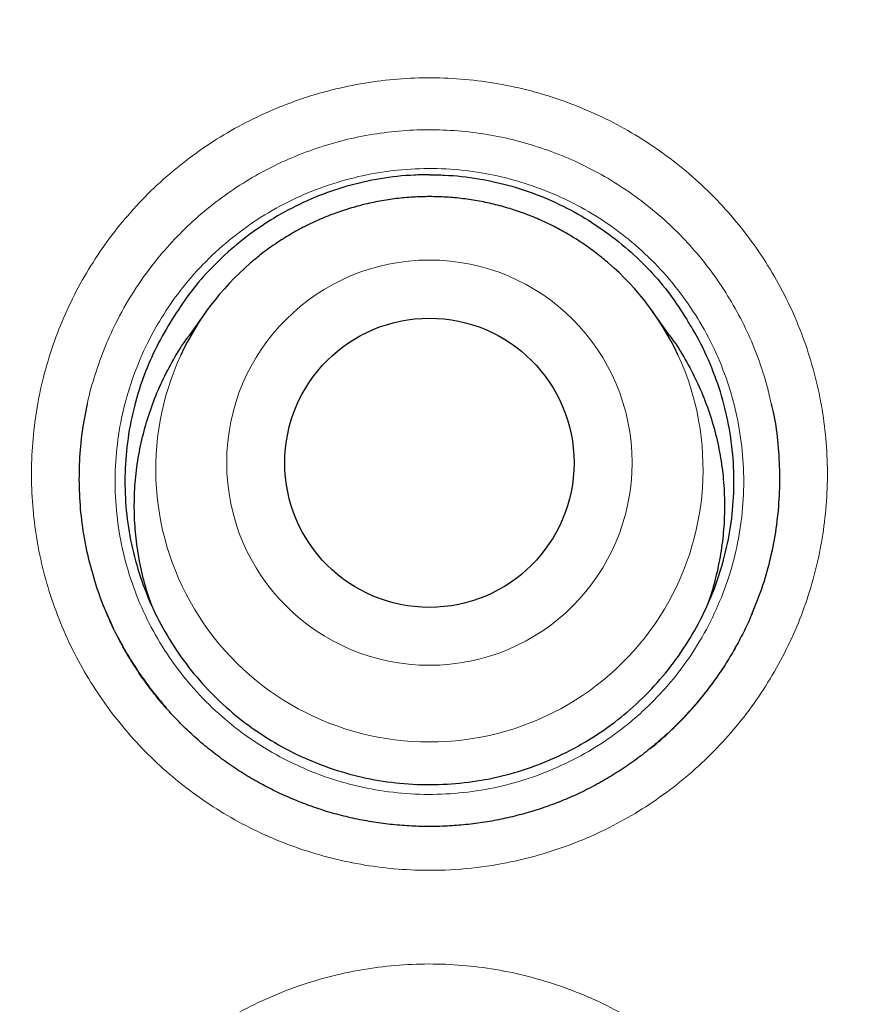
# Model space of a CAD drawing. Header units: millimetres. Extents: x 8 to 960, y 12 to 931.
# Tile 148 of 175: x 560.91 to 564.42, y 922.73 to 926.9. Entities that reach past the tile are written whole.
import ezdxf

# ---------------------------------------------------------------- set-up
doc = ezdxf.new("R2010")
doc.units = ezdxf.units.MM

msp = doc.modelspace()

# ---------------------------------------------------------------- linework, layer by layer
at = {"color": 7, "linetype": 'Continuous', "lineweight": 30}
for p, q in [((561.6984, 925.6658), (561.6249, 925.5627)), ((563.6609, 925.5627), (563.5873, 925.6658)), ((561.3412, 924.2573), (561.3186, 924.2987)), ((563.9339, 924.2362), (563.9428, 924.2517))]:
    msp.add_line(p, q, dxfattribs=at)
at = {"color": 8, "linetype": 'Continuous', "lineweight": 0}
msp.add_line((561.3685, 924.2071), (561.3412, 924.2573), dxfattribs=at)
for centre, radius in [((562.6429, 913.2158), 16.6978), ((562.6429, 913.2158), 15.9984), ((562.6427, 925.0254), 0.8578)]:
    msp.add_circle(centre, radius, dxfattribs=at)
at = {"color": 7, "linetype": 'Continuous', "lineweight": 30}
for centre, radius in [((562.6429, 913.2158), 16.1738), ((562.6427, 925.0248), 0.6121)]:
    msp.add_circle(centre, radius, dxfattribs=at)
for centre, radius, start, end in [((562.6383, 924.9954), 1.1544, 130.7869, 155.1316), ((562.6477, 924.9956), 1.1541, 24.9149, 49.2351)]:
    msp.add_arc(centre, radius, start, end, dxfattribs=at)
at = {"color": 8, "linetype": 'Continuous', "lineweight": 0}
for centre, start, end in [((562.6391, 924.9978), 155.2587, 270.1853), ((562.6466, 924.9978), 269.8147, 24.7909)]:
    msp.add_arc(centre, 1.1542, start, end, dxfattribs=at)
at = {"color": 7, "linetype": 'Continuous', "lineweight": 30}
for points, knots in [([(562.6429, 931.0679), (562.5701, 931.0678), (562.4058, 931.0675), (562.1502, 931.062), (561.8755, 931.0524), (561.6008, 931.0383), (561.3257, 931.0199), (561.0508, 930.9973), (560.7761, 930.9704), (560.5014, 930.9392), (560.2269, 930.9038), (559.9524, 930.864), (559.6782, 930.8199), (559.4048, 930.7716), (559.1322, 930.7191), (558.8606, 930.6624), (558.5898, 930.6015), (558.3198, 930.5364), (558.0507, 930.467), (557.7831, 930.3936), (557.517, 930.3161), (557.2524, 930.2347), (556.989, 930.1491), (556.7271, 930.0595), (556.467, 929.966), (556.2089, 929.8687), (555.9529, 929.7675), (555.6981, 929.6623), (555.4447, 929.553), (555.1925, 929.4396), (554.9424, 929.3225), (554.6943, 929.2015), (554.4482, 929.0767), (554.204, 928.9481), (553.9618, 928.8156), (553.7215, 928.6793), (553.4831, 928.5392), (553.2466, 928.3952), (553.0119, 928.2472), (552.779, 928.0954), (552.5479, 927.9396), (552.3187, 927.7799), (552.092, 927.6168), (551.8683, 927.4505), (551.6479, 927.2813), (551.4306, 927.1091), (551.2163, 926.9338), (551.0051, 926.7555), (550.7969, 926.5742), (550.5917, 926.3897), (550.3895, 926.2022), (550.1903, 926.0116), (549.994, 925.8179), (549.8007, 925.6211), (549.6103, 925.4212), (549.4229, 925.2181), (549.2383, 925.0118), (549.0569, 924.8027), (548.8788, 924.5908), (548.704, 924.3761), (548.5324, 924.1585), (548.3638, 923.9379), (548.1983, 923.7143), (548.0361, 923.4879), (547.8773, 923.2588), (547.7219, 923.0273), (547.5701, 922.7933), (547.422, 922.5571), (547.2777, 922.3189), (547.1372, 922.0787), (547.0007, 921.8367), (546.8681, 921.5931), (546.7397, 921.348), (546.6152, 921.1013), (546.4946, 920.8527), (546.3778, 920.6022), (546.2649, 920.3497), (546.1559, 920.0956), (546.0509, 919.8402), (545.9502, 919.5837), (545.8536, 919.326), (545.7609, 919.0667), (545.6721, 918.8053), (545.5871, 918.542), (545.5061, 918.2773), (545.4292, 918.0111), (545.3563, 917.7435), (545.2874, 917.4743), (545.2227, 917.2044), (545.1624, 916.9338), (545.1063, 916.6625), (545.0542, 916.3899), (545.0063, 916.1157), (544.9624, 915.8403), (544.9228, 915.5639), (544.8873, 915.2866), (544.8561, 915.0089), (544.8292, 914.731), (544.8067, 914.453), (544.7884, 914.1754), (544.7745, 913.8982), (544.7649, 913.6218), (544.7597, 913.3463), (544.7588, 913.0718), (544.7621, 912.7966), (544.7696, 912.5205), (544.7815, 912.2434), (544.7977, 911.9667), (544.8181, 911.6902), (544.8429, 911.4142), (544.8719, 911.1384), (544.9051, 910.863), (544.9427, 910.588), (544.9845, 910.3134), (545.0307, 910.0392), (545.0811, 909.7653), (545.1358, 909.4918), (545.1948, 909.2187), (545.258, 908.9462), (545.3254, 908.6748), (545.3969, 908.4048), (545.4722, 908.1367), (545.5516, 907.8704), (545.6349, 907.6058), (545.7222, 907.3428), (545.8134, 907.0815), (545.9086, 906.8218), (546.0078, 906.5637), (546.111, 906.3072), (546.2182, 906.0522), (546.3294, 905.7988), (546.4446, 905.5468), (546.5639, 905.2963), (546.6872, 905.0473), (546.8145, 904.7999), (546.9457, 904.5543), (547.0807, 904.3107), (547.2197, 904.0687), (547.3626, 903.8285), (547.5093, 903.5905), (547.6595, 903.3548), (547.813, 903.1219), (547.97, 902.8916), (548.1305, 902.6637), (548.2945, 902.4382), (548.4619, 902.2154), (548.6326, 901.9952), (548.8066, 901.7778), (548.9841, 901.5629), (549.1648, 901.3508), (549.3488, 901.1415), (549.5358, 900.9353), (549.7257, 900.7323), (549.9186, 900.5323), (550.1145, 900.3354), (550.3134, 900.1416), (550.5154, 899.9507), (550.7204, 899.7631), (550.9284, 899.5785), (551.1394, 899.3968), (551.3538, 899.218), (551.5714, 899.0421), (551.7916, 898.8694), (552.0145, 898.7006), (552.1773, 898.5799), (552.2665, 898.5165), (552.2799, 898.507)], [0, 0, 0, 0, 0.004826, 0.010903, 0.016966, 0.023061, 0.029158, 0.035257, 0.041362, 0.047475, 0.053598, 0.059733, 0.065879, 0.07202, 0.078158, 0.084296, 0.090434, 0.096576, 0.102723, 0.108872, 0.114991, 0.121115, 0.127241, 0.133365, 0.13948, 0.145583, 0.151668, 0.157747, 0.163869, 0.169983, 0.176091, 0.182195, 0.188298, 0.194401, 0.200506, 0.206616, 0.212732, 0.218856, 0.224992, 0.23114, 0.237303, 0.243484, 0.249674, 0.255834, 0.26198, 0.268112, 0.274234, 0.280347, 0.286453, 0.292554, 0.298653, 0.30475, 0.310849, 0.31695, 0.323056, 0.329168, 0.335288, 0.34142, 0.347539, 0.353656, 0.359786, 0.365929, 0.372082, 0.378243, 0.384408, 0.390577, 0.396746, 0.402913, 0.409075, 0.41523, 0.421376, 0.42751, 0.433631, 0.439737, 0.445846, 0.451962, 0.458081, 0.464197, 0.470306, 0.476404, 0.482485, 0.488562, 0.49468, 0.5008, 0.506922, 0.513049, 0.519184, 0.525327, 0.531485, 0.537602, 0.543723, 0.549864, 0.556021, 0.562191, 0.568369, 0.574551, 0.580734, 0.586911, 0.59308, 0.599236, 0.605375, 0.611494, 0.617589, 0.623655, 0.629712, 0.635849, 0.641983, 0.648114, 0.654244, 0.660374, 0.666506, 0.672641, 0.678779, 0.684923, 0.691073, 0.697232, 0.7034, 0.709579, 0.71577, 0.721963, 0.728138, 0.734297, 0.740443, 0.746578, 0.752705, 0.758826, 0.764943, 0.771058, 0.777173, 0.78329, 0.789411, 0.795538, 0.801673, 0.807819, 0.813979, 0.820132, 0.826291, 0.832465, 0.838648, 0.844835, 0.851018, 0.857191, 0.863343, 0.869516, 0.875683, 0.881846, 0.888007, 0.894167, 0.900329, 0.906494, 0.912661, 0.918815, 0.924964, 0.931108, 0.937251, 0.943394, 0.949539, 0.95569, 0.961834, 0.96799, 0.974168, 0.980358, 0.986552, 0.992739, 0.998909, 1, 1, 1, 1]), ([(573.0277, 898.523), (573.0775, 898.5589), (573.2032, 898.6495), (573.4016, 898.7986), (573.6231, 898.9696), (573.8414, 899.1437), (574.0565, 899.3208), (574.2685, 899.5009), (574.4774, 899.6839), (574.6834, 899.8701), (574.8862, 900.0592), (575.0861, 900.2515), (575.283, 900.4468), (575.477, 900.6452), (575.668, 900.8468), (575.856, 901.0514), (576.0412, 901.2593), (576.2234, 901.4702), (576.4023, 901.684), (576.5781, 901.9007), (576.7506, 902.1202), (576.9201, 902.3427), (577.0862, 902.5679), (577.2487, 902.7956), (577.4075, 903.0253), (577.5624, 903.257), (577.7137, 903.4909), (577.8614, 903.7271), (578.0054, 903.9656), (578.1457, 904.2061), (578.2821, 904.4486), (578.4149, 904.6932), (578.5439, 904.9399), (578.669, 905.1884), (578.7901, 905.4386), (578.9072, 905.6903), (579.0203, 905.9435), (579.1293, 906.1982), (579.2344, 906.4546), (579.3354, 906.7125), (579.4325, 906.972), (579.5255, 907.2329), (579.6145, 907.4955), (579.6996, 907.7601), (579.781, 908.0266), (579.8582, 908.2946), (579.9314, 908.5635), (580.0001, 908.8329), (580.0647, 909.1031), (580.1252, 909.3746), (580.1817, 909.6477), (580.2341, 909.9217), (580.2821, 910.196), (580.3258, 910.4705), (580.3652, 910.7452), (580.4003, 911.0202), (580.4311, 911.2956), (580.4576, 911.5712), (580.4799, 911.8473), (580.4978, 912.1237), (580.5115, 912.4006), (580.521, 912.6779), (580.5261, 912.9556), (580.527, 913.2334), (580.5235, 913.5104), (580.5157, 913.7868), (580.5037, 914.0634), (580.4873, 914.3405), (580.4667, 914.6178), (580.4418, 914.8945), (580.4127, 915.1702), (580.3794, 915.4449), (580.3419, 915.7192), (580.3, 915.9935), (580.2539, 916.2675), (580.2036, 916.5407), (580.1491, 916.8131), (580.0903, 917.0848), (580.0273, 917.3558), (579.9601, 917.626), (579.8887, 917.8951), (579.8133, 918.1628), (579.7338, 918.4289), (579.6503, 918.6936), (579.5627, 918.9568), (579.4711, 919.2185), (579.3755, 919.4785), (579.2762, 919.7362), (579.1731, 919.9918), (579.0659, 920.246), (578.9545, 920.4991), (578.8392, 920.7508), (578.72, 921.0005), (578.5971, 921.2479), (578.4706, 921.4932), (578.3399, 921.7372), (578.2051, 921.98), (578.0663, 922.2212), (577.924, 922.4598), (577.7783, 922.6958), (577.629, 922.9294), (577.4762, 923.1605), (577.3198, 923.3891), (577.16, 923.6154), (576.9965, 923.8392), (576.8295, 924.0606), (576.659, 924.2796), (576.4848, 924.4963), (576.3069, 924.7107), (576.1257, 924.9225), (575.9416, 925.1308), (575.755, 925.3356), (575.5657, 925.537), (575.3732, 925.7354), (575.1778, 925.9308), (574.9794, 926.1231), (574.7782, 926.312), (574.5742, 926.4977), (574.3674, 926.6803), (574.1573, 926.8599), (573.9441, 927.0366), (573.7277, 927.2105), (573.5085, 927.3811), (573.2868, 927.5482), (573.0629, 927.7116), (572.8366, 927.8714), (572.6074, 928.0282), (572.3753, 928.1817), (572.141, 928.3316), (571.9048, 928.4776), (571.6669, 928.6196), (571.4272, 928.7577), (571.1856, 928.8919), (570.9421, 929.0222), (570.6968, 929.1487), (570.4495, 929.2713), (570.2003, 929.3901), (569.9491, 929.505), (569.6959, 929.6162), (569.4407, 929.7235), (569.184, 929.8269), (568.9261, 929.926), (568.6671, 930.021), (568.4065, 930.1121), (568.1437, 930.1993), (567.8793, 930.2826), (567.6138, 930.3618), (567.3476, 930.4367), (567.0807, 930.5073), (566.8125, 930.5739), (566.5428, 930.6365), (566.2718, 930.695), (566.0001, 930.7492), (565.7274, 930.7993), (565.454, 930.8451), (565.1796, 930.8868), (564.9044, 930.9242), (564.6287, 930.9574), (564.3528, 930.9863), (564.0768, 931.0109), (563.8008, 931.0311), (563.5246, 931.047), (563.2483, 931.0587), (562.9722, 931.0657), (562.7703, 931.0687), (562.6606, 931.068), (562.6429, 931.0679)], [0, 0, 0, 0, 0.004074, 0.010286, 0.016478, 0.022656, 0.028821, 0.034977, 0.041124, 0.047266, 0.053404, 0.059541, 0.065679, 0.071818, 0.077963, 0.084113, 0.090273, 0.096444, 0.102619, 0.108784, 0.114965, 0.121157, 0.127353, 0.133545, 0.139728, 0.145891, 0.152051, 0.158223, 0.164387, 0.170548, 0.176706, 0.182864, 0.189024, 0.195188, 0.201339, 0.207481, 0.213617, 0.219749, 0.225879, 0.232009, 0.238143, 0.244271, 0.250399, 0.256552, 0.262722, 0.268898, 0.27507, 0.281227, 0.287359, 0.293509, 0.299698, 0.305873, 0.312034, 0.318184, 0.324325, 0.33046, 0.336591, 0.342719, 0.348848, 0.354978, 0.361112, 0.367251, 0.373399, 0.379558, 0.38569, 0.391791, 0.39792, 0.404068, 0.410224, 0.416377, 0.422515, 0.428629, 0.434748, 0.4409, 0.447048, 0.453195, 0.459344, 0.465495, 0.471651, 0.477815, 0.483979, 0.490133, 0.49628, 0.502421, 0.508559, 0.514696, 0.520835, 0.526947, 0.533031, 0.539138, 0.545261, 0.551391, 0.557519, 0.563635, 0.56973, 0.575841, 0.58201, 0.588168, 0.594315, 0.600455, 0.606589, 0.612719, 0.618848, 0.624978, 0.631111, 0.637247, 0.643391, 0.649543, 0.655707, 0.661884, 0.668052, 0.674164, 0.68028, 0.686399, 0.692517, 0.698631, 0.70474, 0.710842, 0.716944, 0.723057, 0.72919, 0.735335, 0.741484, 0.747631, 0.753767, 0.759885, 0.76603, 0.772202, 0.778358, 0.784501, 0.790632, 0.796754, 0.80287, 0.80898, 0.815089, 0.821196, 0.827306, 0.833419, 0.839537, 0.845663, 0.8518, 0.857913, 0.864001, 0.870115, 0.876245, 0.882383, 0.888519, 0.894642, 0.900743, 0.906851, 0.912988, 0.919122, 0.925255, 0.931389, 0.937525, 0.943665, 0.949813, 0.955963, 0.962102, 0.968232, 0.974357, 0.980478, 0.986598, 0.992719, 0.998819, 1, 1, 1, 1]), ([(579.1224, 913.2158), (579.1208, 913.3884), (579.1177, 913.7335), (579.0924, 914.2507), (579.052, 914.7669), (578.9951, 915.2816), (578.9222, 915.7942), (578.8331, 916.3043), (578.7311, 916.7972), (578.6175, 917.2729), (578.4941, 917.7312), (578.3575, 918.1857), (578.2079, 918.6361), (578.0454, 919.0821), (577.8647, 919.5365), (577.6648, 919.9985), (577.4444, 920.467), (577.2093, 920.9283), (576.9598, 921.3821), (576.6963, 921.8278), (576.4188, 922.2649), (576.1359, 922.6813), (575.849, 923.0773), (575.5595, 923.4534), (575.2594, 923.8211), (574.9488, 924.18), (574.628, 924.5298), (574.2872, 924.8805), (573.9257, 925.2308), (573.5428, 925.5793), (573.149, 925.9156), (572.7449, 926.2393), (572.3309, 926.5502), (571.9073, 926.8479), (571.4865, 927.1243), (571.0699, 927.3804), (570.6585, 927.6171), (570.2406, 927.842), (569.8163, 928.0547), (569.386, 928.2551), (568.937, 928.4487), (568.4689, 928.634), (567.9817, 928.8094), (567.4893, 928.9694), (566.9921, 929.1139), (566.4906, 929.2426), (565.9853, 929.3556), (565.4908, 929.4499), (565.0079, 929.527), (564.5372, 929.5884), (564.065, 929.6361), (563.5916, 929.6703), (563.1174, 929.6908), (562.6285, 929.6978), (562.1252, 929.6899), (561.6079, 929.6655), (561.0918, 929.6249), (560.5771, 929.5681), (560.0645, 929.4951), (559.5544, 929.4061), (559.0615, 929.304), (558.5858, 929.1905), (558.1275, 929.067), (557.673, 928.9304), (557.2226, 928.7808), (556.7766, 928.6183), (556.3222, 928.4377), (555.8602, 928.2378), (555.3917, 928.0173), (554.9304, 927.7822), (554.4766, 927.5328), (554.0309, 927.2692), (553.5938, 926.9918), (553.1774, 926.7088), (552.7814, 926.4219), (552.4053, 926.1325), (552.0376, 925.8323), (551.6787, 925.5217), (551.3289, 925.2009), (550.9782, 924.8602), (550.6279, 924.4987), (550.2794, 924.1157), (549.9431, 923.722), (549.6194, 923.3179), (549.3085, 922.9038), (549.0108, 922.4802), (548.7344, 922.0595), (548.4783, 921.6428), (548.2416, 921.2315), (548.0167, 920.8135), (547.804, 920.3892), (547.6036, 919.959), (547.41, 919.5099), (547.2247, 919.0419), (547.0493, 918.5547), (546.8893, 918.0623), (546.7448, 917.565), (546.6161, 917.0635), (546.5031, 916.5582), (546.4088, 916.0637), (546.3317, 915.5808), (546.2703, 915.1102), (546.2226, 914.638), (546.1884, 914.1646), (546.1679, 913.6904), (546.1609, 913.2014), (546.1688, 912.6981), (546.1932, 912.1809), (546.2338, 911.6647), (546.2906, 911.1501), (546.3636, 910.6374), (546.4526, 910.1274), (546.5547, 909.6344), (546.6682, 909.1588), (546.7917, 908.7005), (546.9283, 908.2459), (547.0779, 907.7955), (547.2404, 907.3496), (547.421, 906.8952), (547.6209, 906.4332), (547.8414, 905.9647), (548.0765, 905.5033), (548.3259, 905.0496), (548.5895, 904.6039), (548.8669, 904.1667), (549.1499, 903.7504), (549.4368, 903.3544), (549.7262, 902.9782), (550.0263, 902.6105), (550.3369, 902.2516), (550.6578, 901.9019), (550.9985, 901.5511), (551.36, 901.2008), (551.743, 900.8523), (552.1367, 900.5161), (552.5408, 900.1923), (552.9549, 899.8814), (553.3785, 899.5837), (553.7992, 899.3073), (554.2159, 899.0513), (554.6272, 898.8145), (555.0452, 898.5897), (555.4695, 898.377), (555.8997, 898.1766), (556.3488, 897.9829), (556.8168, 897.7976), (557.304, 897.6222), (557.7964, 897.4622), (558.2937, 897.3178), (558.7952, 897.189), (559.3005, 897.0761), (559.795, 896.9817), (560.2779, 896.9046), (560.7485, 896.8433), (561.2207, 896.7955), (561.6941, 896.7614), (562.1683, 896.7409), (562.6573, 896.7338), (563.1606, 896.7417), (563.6778, 896.7661), (564.194, 896.8068), (564.7086, 896.8636), (565.2213, 896.9365), (565.7313, 897.0256), (566.2243, 897.1276), (566.6999, 897.2412), (567.1582, 897.3646), (567.6128, 897.5012), (568.0632, 897.6508), (568.5091, 897.8133), (568.9635, 897.994), (569.4255, 898.1939), (569.894, 898.4143), (570.3554, 898.6494), (570.8091, 898.8989), (571.2548, 899.1624), (571.692, 899.4399), (572.1083, 899.7228), (572.5043, 900.0097), (572.8805, 900.2992), (573.2482, 900.5993), (573.6071, 900.9099), (573.9568, 901.2307), (574.3076, 901.5715), (574.6579, 901.933), (575.0064, 902.3159), (575.3426, 902.7097), (575.6664, 903.1138), (575.9773, 903.5278), (576.275, 903.9514), (576.5514, 904.3722), (576.8074, 904.7888), (577.0442, 905.2002), (577.269, 905.6181), (577.4817, 906.0424), (577.6821, 906.4727), (577.8757, 906.9217), (578.0611, 907.3898), (578.2365, 907.8769), (578.3965, 908.3694), (578.5409, 908.8666), (578.6697, 909.3681), (578.7826, 909.8734), (578.877, 910.3679), (578.9541, 910.8508), (579.0154, 911.3215), (579.0632, 911.7937), (579.0972, 912.2671), (579.1184, 912.7412), (579.1211, 913.0576), (579.1224, 913.2158)], [0, 0, 0, 0, 0.005, 0.01, 0.015, 0.02, 0.025, 0.03, 0.035, 0.039583, 0.044167, 0.04875, 0.053333, 0.057917, 0.0625, 0.0675, 0.0725, 0.0775, 0.0825, 0.0875, 0.0925, 0.0975, 0.102083, 0.106667, 0.11125, 0.115833, 0.120417, 0.125, 0.13, 0.135, 0.14, 0.145, 0.15, 0.155, 0.16, 0.164583, 0.169167, 0.17375, 0.178333, 0.182917, 0.1875, 0.1925, 0.1975, 0.2025, 0.2075, 0.2125, 0.2175, 0.2225, 0.227083, 0.231667, 0.23625, 0.240833, 0.245417, 0.25, 0.255, 0.26, 0.265, 0.27, 0.275, 0.28, 0.285, 0.289583, 0.294167, 0.29875, 0.303333, 0.307917, 0.3125, 0.3175, 0.3225, 0.3275, 0.3325, 0.3375, 0.3425, 0.3475, 0.352083, 0.356667, 0.36125, 0.365833, 0.370417, 0.375, 0.38, 0.385, 0.39, 0.395, 0.4, 0.405, 0.41, 0.414583, 0.419167, 0.42375, 0.428333, 0.432917, 0.4375, 0.4425, 0.4475, 0.4525, 0.4575, 0.4625, 0.4675, 0.4725, 0.477083, 0.481667, 0.48625, 0.490833, 0.495417, 0.5, 0.505, 0.51, 0.515, 0.52, 0.525, 0.53, 0.535, 0.539583, 0.544167, 0.54875, 0.553333, 0.557917, 0.5625, 0.5675, 0.5725, 0.5775, 0.5825, 0.5875, 0.5925, 0.5975, 0.602083, 0.606667, 0.61125, 0.615833, 0.620417, 0.625, 0.63, 0.635, 0.64, 0.645, 0.65, 0.655, 0.66, 0.664583, 0.669167, 0.67375, 0.678333, 0.682917, 0.6875, 0.6925, 0.6975, 0.7025, 0.7075, 0.7125, 0.7175, 0.7225, 0.727083, 0.731667, 0.73625, 0.740833, 0.745417, 0.75, 0.755, 0.76, 0.765, 0.77, 0.775, 0.78, 0.785, 0.789583, 0.794167, 0.79875, 0.803333, 0.807917, 0.8125, 0.8175, 0.8225, 0.8275, 0.8325, 0.8375, 0.8425, 0.8475, 0.852083, 0.856667, 0.86125, 0.865833, 0.870417, 0.875, 0.88, 0.885, 0.89, 0.895, 0.9, 0.905, 0.91, 0.914583, 0.919167, 0.92375, 0.928333, 0.932917, 0.9375, 0.9425, 0.9475, 0.9525, 0.9575, 0.9625, 0.9675, 0.9725, 0.977083, 0.981667, 0.98625, 0.990833, 0.995417, 1, 1, 1, 1]), ([(562.6429, 926.244), (562.6216, 926.2438), (562.5521, 926.2429), (562.4346, 926.2298), (562.293, 926.198), (562.1575, 926.1506), (562.0296, 926.089), (561.9104, 926.015), (561.8027, 925.9311), (561.7076, 925.8387), (561.624, 925.7406), (561.5774, 925.6686), (561.5541, 925.6326)], [0, 0, 0, 0, 0.048811, 0.159637, 0.270851, 0.3817, 0.488989, 0.596593, 0.70388, 0.802508, 0.901391, 1, 1, 1, 1]), ([(562.6429, 926.244), (562.6641, 926.2438), (562.7336, 926.2429), (562.8511, 926.2298), (562.9927, 926.198), (563.1283, 926.1506), (563.2561, 926.089), (563.3753, 926.015), (563.483, 925.9311), (563.5781, 925.8387), (563.6618, 925.7406), (563.7083, 925.6686), (563.7316, 925.6326)], [0, 0, 0, 0, 0.048811, 0.159637, 0.270851, 0.3817, 0.488989, 0.596593, 0.70388, 0.802508, 0.901391, 1, 1, 1, 1]), ([(563.4008, 925.8696), (563.3882, 925.8804), (563.3578, 925.9065), (563.3065, 925.9441), (563.2475, 925.9827), (563.1862, 926.0175), (563.1228, 926.0486), (563.0577, 926.0757), (562.9911, 926.0989), (562.9232, 926.118), (562.8542, 926.1329), (562.7845, 926.1436), (562.7142, 926.1501), (562.6436, 926.1522), (562.5731, 926.1501), (562.5028, 926.1438), (562.433, 926.1332), (562.364, 926.1183), (562.296, 926.0993), (562.2294, 926.0762), (562.1642, 926.0492), (562.1008, 926.0182), (562.0395, 925.9834), (561.9804, 925.9449), (561.9285, 925.907), (561.8977, 925.8806), (561.8846, 925.8694)], [0, 0, 0, 0, 0.030151, 0.0728, 0.115451, 0.158106, 0.200763, 0.243423, 0.286086, 0.328751, 0.371418, 0.414088, 0.456758, 0.49943, 0.542103, 0.584776, 0.627449, 0.670122, 0.712794, 0.755464, 0.798134, 0.840802, 0.883467, 0.926131, 0.968791, 1, 1, 1, 1]), ([(561.5541, 925.6326), (561.5316, 925.5946), (561.4864, 925.5186), (561.4341, 925.3965), (561.3923, 925.2665), (561.3647, 925.1286), (561.3522, 924.9846), (561.3558, 924.8401), (561.376, 924.697), (561.4121, 924.557), (561.4635, 924.4218), (561.5302, 924.2934), (561.6107, 924.1731), (561.7042, 924.0625), (561.8098, 923.9634), (561.9257, 923.8765), (562.0507, 923.8029), (562.1833, 923.7441), (562.3216, 923.7003), (562.464, 923.6721), (562.6086, 923.6604), (562.7537, 923.6647), (562.8974, 923.6849), (563.0378, 923.7215), (563.1733, 923.7734), (563.2995, 923.8386), (563.4149, 923.9154), (563.5218, 924.0038), (563.6204, 924.1057), (563.7089, 924.2202), (563.7841, 924.3439), (563.8446, 924.4753), (563.89, 924.6126), (563.9199, 924.754), (563.9333, 924.898), (563.9305, 925.0425), (563.9117, 925.1858), (563.8765, 925.326), (563.8258, 925.4614), (563.7748, 925.5629), (563.7405, 925.6182), (563.7316, 925.6326)], [0, 0, 0, 0, 0.024141, 0.048346, 0.072486, 0.09879, 0.125177, 0.151481, 0.177784, 0.204172, 0.230475, 0.256779, 0.283166, 0.309469, 0.335773, 0.36216, 0.388464, 0.414767, 0.441155, 0.467458, 0.493762, 0.520149, 0.546453, 0.572756, 0.599144, 0.625447, 0.650099, 0.674751, 0.701054, 0.727442, 0.753745, 0.780049, 0.806436, 0.83274, 0.859043, 0.88543, 0.911734, 0.938038, 0.964425, 0.990728, 1, 1, 1, 1]), ([(561.4739, 924.4077), (561.4686, 924.421), (561.4503, 924.4673), (561.4279, 924.5497), (561.407, 924.6531), (561.3956, 924.757), (561.3927, 924.8614), (561.3988, 924.9667), (561.4139, 925.0712), (561.4375, 925.173), (561.4696, 925.2724), (561.5102, 925.3699), (561.5596, 925.4631), (561.5984, 925.5273), (561.6224, 925.5585), (561.6253, 925.5624)], [0, 0, 0, 0, 0.035364, 0.123103, 0.210842, 0.296104, 0.381366, 0.469104, 0.556843, 0.642105, 0.727367, 0.815106, 0.902845, 0.988106, 1, 1, 1, 1]), ([(563.6601, 925.5621), (563.666, 925.5544), (563.6927, 925.5191), (563.7329, 925.4512), (563.7809, 925.3584), (563.8205, 925.2605), (563.8519, 925.1598), (563.8743, 925.0577), (563.8881, 924.9541), (563.8932, 924.8487), (563.8892, 924.7433), (563.8766, 924.6396), (563.8545, 924.5375), (563.8356, 924.4673), (563.8216, 924.432), (563.8206, 924.4297)], [0, 0, 0, 0, 0.02448, 0.111438, 0.198395, 0.287879, 0.377363, 0.464321, 0.551279, 0.640763, 0.730247, 0.817204, 0.904162, 0.993646, 1, 1, 1, 1]), ([(561.3075, 924.3214), (561.292, 924.355), (561.2591, 924.4263), (561.2207, 924.5401), (561.19, 924.6607), (561.1701, 924.7836), (561.1605, 924.9079), (561.1615, 925.0325), (561.1721, 925.1553), (561.1879, 925.2352), (561.1957, 925.2746)], [0, 0, 0, 0, 0.113236, 0.24076, 0.36783, 0.494899, 0.622423, 0.749947, 0.877016, 1, 1, 1, 1]), ([(564.0891, 925.2738), (564.0928, 925.2582), (564.1063, 925.2023), (564.1188, 925.104), (564.1261, 924.9798), (564.1224, 924.8552), (564.1085, 924.7313), (564.084, 924.6093), (564.0497, 924.4897), (564.0186, 924.413), (564.0031, 924.3747)], [0, 0, 0, 0, 0.052517, 0.187775, 0.323032, 0.458773, 0.594514, 0.729772, 0.865029, 1, 1, 1, 1]), ([(564.0084, 924.3874), (564.0071, 924.3841), (563.9962, 924.3567), (563.9719, 924.3064), (563.9352, 924.2369), (563.8943, 924.1692), (563.8498, 924.1036), (563.8015, 924.0401), (563.7499, 923.9792), (563.6949, 923.9209), (563.6368, 923.8656), (563.5759, 923.8135), (563.5123, 923.7648), (563.4464, 923.7196), (563.3784, 923.6782), (563.3085, 923.6407), (563.2369, 923.6072), (563.1639, 923.5778), (563.0894, 923.5524), (563.0134, 923.5308), (562.9359, 923.5133), (562.8573, 923.4999), (562.7777, 923.4906), (562.6976, 923.4855), (562.6173, 923.4847), (562.537, 923.4882), (562.457, 923.4959), (562.3778, 923.5079), (562.2995, 923.524), (562.2225, 923.5443), (562.147, 923.5686), (562.0732, 923.5969), (562.0009, 923.6291), (561.9304, 923.6651), (561.8617, 923.705), (561.7952, 923.7486), (561.7311, 923.7956), (561.6696, 923.8461), (561.6109, 923.8998), (561.5553, 923.9565), (561.5028, 924.0161), (561.4536, 924.0785), (561.4077, 924.1436), (561.3652, 924.211), (561.3267, 924.2806), (561.2974, 924.3396), (561.2824, 924.3759), (561.2775, 924.3878)], [0, 0, 0, 0, 0.0030127, 0.0256485, 0.0483505, 0.071166, 0.0940838, 0.1170881, 0.1401594, 0.1632753, 0.1864112, 0.2095351, 0.232621, 0.2556468, 0.2785933, 0.3014461, 0.3241952, 0.346809, 0.3694297, 0.3921757, 0.4150357, 0.4379947, 0.4610332, 0.4841292, 0.5072582, 0.5303926, 0.5535023, 0.5765648, 0.599561, 0.6224762, 0.6453004, 0.6680566, 0.6907379, 0.713612, 0.7364886, 0.7593798, 0.7822945, 0.8052412, 0.8282209, 0.8511273, 0.8739654, 0.8969163, 0.9199336, 0.9429685, 0.9659549, 0.9888435, 1, 1, 1, 1]), ([(561.3411, 924.2568), (561.3431, 924.253), (561.3573, 924.2256), (561.3874, 924.1765), (561.4317, 924.1097), (561.4787, 924.0465), (561.5124, 924.0069), (561.5288, 923.9877)], [0, 0, 0, 0, 0.039061, 0.281927, 0.525453, 0.76937, 1, 1, 1, 1]), ([(563.5775, 923.8158), (563.5883, 923.8245), (563.6201, 923.8498), (563.6697, 923.8953), (563.7263, 923.952), (563.7795, 924.0117), (563.8281, 924.0726), (563.8625, 924.1206), (563.8805, 924.1479), (563.8849, 924.1544)], [0, 0, 0, 0, 0.090421, 0.265201, 0.439608, 0.613493, 0.786744, 0.94864, 1, 1, 1, 1])]:
    msp.add_open_spline(points, degree=3, knots=knots, dxfattribs=at)
at = {"color": 8, "linetype": 'Continuous', "lineweight": 0}
for points, knots in [([(562.6429, 930.8163), (562.4788, 930.8149), (562.1505, 930.8122), (561.6584, 930.7905), (561.167, 930.7561), (560.6768, 930.7076), (560.185, 930.6451), (559.6919, 930.5683), (559.1978, 930.4769), (558.7063, 930.3714), (558.2182, 930.2521), (557.7385, 930.1204), (557.2676, 929.9767), (556.8054, 929.8216), (556.3478, 929.6537), (555.895, 929.4732), (555.4475, 929.2801), (555.0055, 929.0745), (554.5693, 928.8568), (554.132, 928.6231), (553.6942, 928.373), (553.2565, 928.1059), (552.8267, 927.8263), (552.4121, 927.5391), (552.0124, 927.2453), (551.6275, 926.9457), (551.251, 926.6356), (550.8833, 926.3153), (550.5245, 925.9849), (550.1751, 925.6445), (549.8352, 925.2946), (549.4997, 924.9293), (549.1691, 924.5481), (548.8445, 924.151), (548.5314, 923.7447), (548.2348, 923.3358), (547.9542, 922.925), (547.6891, 922.5129), (547.4353, 922.0935), (547.1932, 921.6673), (546.963, 921.2347), (546.745, 920.7961), (546.5394, 920.3516), (546.3463, 919.9015), (546.1658, 919.4462), (545.9981, 918.9861), (545.8433, 918.5216), (545.7014, 918.0528), (545.5725, 917.5803), (545.4547, 917.0963), (545.3488, 916.6008), (545.2558, 916.094), (545.1775, 915.5848), (545.115, 915.0817), (545.0675, 914.5851), (545.0344, 914.0954), (545.0148, 913.605), (545.009, 913.1144), (545.0169, 912.6237), (545.0384, 912.1334), (545.0736, 911.6439), (545.1231, 911.1471), (545.1878, 910.6436), (545.2683, 910.1337), (545.3636, 909.6263), (545.4718, 909.1294), (545.5922, 908.6434), (545.7239, 908.1681), (545.8688, 907.6968), (546.0266, 907.2296), (546.1975, 906.7671), (546.3812, 906.3094), (546.5777, 905.8571), (546.7903, 905.4027), (547.0197, 904.947), (547.2664, 904.4906), (547.5262, 904.0415), (547.7942, 903.6078), (548.0694, 903.1893), (548.3509, 902.7858), (548.6433, 902.3902), (548.9464, 902.0028), (549.2601, 901.6239), (549.5842, 901.2537), (549.9183, 900.8926), (550.2682, 900.535), (550.6342, 900.1817), (551.0166, 899.8336), (551.4089, 899.4966), (551.8009, 899.1792), (552.1915, 898.8804), (552.5796, 898.5996), (552.9752, 898.3292), (553.3777, 898.0694), (553.787, 897.8205), (554.2029, 897.5826), (554.6251, 897.3559), (555.0599, 897.1372), (555.5077, 896.9274), (555.9684, 896.7274), (556.4347, 896.5406), (556.8988, 896.3698), (557.3602, 896.2146), (557.8185, 896.0743), (558.2804, 895.9465), (558.7455, 895.8313), (559.2137, 895.729), (559.6845, 895.6396), (560.1577, 895.5632), (560.6408, 895.4989), (561.1336, 895.4475), (561.636, 895.4104), (562.1393, 895.3869), (562.475, 895.384), (562.6429, 895.3826)], [0, 0, 0, 0, 0.00887, 0.017746, 0.026623, 0.035498, 0.044369, 0.053419, 0.062474, 0.071531, 0.080586, 0.089636, 0.098416, 0.1072, 0.115984, 0.124765, 0.133545, 0.14233, 0.151114, 0.159894, 0.16913, 0.178369, 0.187608, 0.196843, 0.205629, 0.214419, 0.223208, 0.231994, 0.24078, 0.24957, 0.258359, 0.267146, 0.276385, 0.285628, 0.29487, 0.30411, 0.312932, 0.321762, 0.330594, 0.339427, 0.348256, 0.357079, 0.365901, 0.374727, 0.383552, 0.392374, 0.401196, 0.410021, 0.418847, 0.427668, 0.436948, 0.446232, 0.455516, 0.464796, 0.473636, 0.482479, 0.491323, 0.500163, 0.509003, 0.517847, 0.526691, 0.535531, 0.544829, 0.554132, 0.563434, 0.572733, 0.581616, 0.590502, 0.599388, 0.60827, 0.617153, 0.62604, 0.634926, 0.643809, 0.653155, 0.662504, 0.671853, 0.681198, 0.69006, 0.698925, 0.70779, 0.716651, 0.725513, 0.734378, 0.743243, 0.752105, 0.76142, 0.770738, 0.780057, 0.789372, 0.798002, 0.806636, 0.815269, 0.8239, 0.832531, 0.841164, 0.849798, 0.858429, 0.867476, 0.876526, 0.885577, 0.894623, 0.903256, 0.911892, 0.920528, 0.92916, 0.937793, 0.946429, 0.955066, 0.963698, 0.972772, 0.981849, 0.990927, 1, 1, 1, 1]), ([(562.6429, 895.3826), (562.8015, 895.3839), (563.119, 895.3865), (563.5948, 895.4074), (564.07, 895.4407), (564.544, 895.4874), (565.0195, 895.5476), (565.4963, 895.6215), (565.974, 895.7093), (566.4492, 895.8104), (566.9213, 895.9246), (567.3924, 896.0525), (567.862, 896.1942), (568.33, 896.3499), (568.7934, 896.5186), (569.2518, 896.7002), (569.7049, 896.8947), (570.1525, 897.1018), (570.5941, 897.3213), (571.037, 897.557), (571.4806, 897.8094), (571.9241, 898.0791), (572.3596, 898.3614), (572.7791, 898.6509), (573.1828, 898.9466), (573.571, 899.2475), (573.9508, 899.559), (574.3219, 899.8807), (574.684, 900.2126), (575.0367, 900.5544), (575.3799, 900.9058), (575.7188, 901.2727), (576.0527, 901.6554), (576.3807, 902.0541), (576.6971, 902.462), (576.9965, 902.8719), (577.2793, 903.2828), (577.5461, 903.6942), (577.8016, 904.1127), (578.0455, 904.538), (578.2776, 904.9698), (578.4978, 905.408), (578.7058, 905.852), (578.9046, 906.3093), (579.0934, 906.7798), (579.2713, 907.2635), (579.435, 907.7522), (579.5819, 908.2371), (579.7128, 908.7177), (579.8285, 909.1933), (579.9311, 909.672), (580.0205, 910.1532), (580.0967, 910.6367), (580.1596, 911.1222), (580.2091, 911.6092), (580.2458, 912.1056), (580.2687, 912.6112), (580.2769, 913.1256), (580.2702, 913.6401), (580.2487, 914.1456), (580.2135, 914.6418), (580.1654, 915.1285), (580.104, 915.6136), (580.0292, 916.0968), (579.9412, 916.5778), (579.84, 917.0563), (579.7257, 917.5318), (579.5962, 918.0119), (579.4508, 918.4962), (579.2887, 918.984), (579.1124, 919.4669), (578.9254, 919.9361), (578.7285, 920.3915), (578.5228, 920.8332), (578.3049, 921.2691), (578.0752, 921.6988), (577.8337, 922.122), (577.5807, 922.5385), (577.3164, 922.9478), (577.0363, 923.3566), (576.7399, 923.764), (576.4267, 924.1694), (576.102, 924.5655), (575.7714, 924.9456), (575.436, 925.31), (575.0964, 925.6589), (574.7464, 925.999), (574.3862, 926.3299), (574.0161, 926.6515), (573.6382, 926.9618), (573.2528, 927.2608), (572.8604, 927.5484), (572.4603, 927.8251), (572.0528, 928.0908), (571.6381, 928.3451), (571.2166, 928.588), (570.7886, 928.8193), (570.347, 929.0423), (569.8917, 929.2562), (569.4228, 929.46), (568.9481, 929.6501), (568.4759, 929.8233), (568.0067, 929.9803), (567.5414, 930.122), (567.0722, 930.2508), (566.5998, 930.3666), (566.1244, 930.4694), (565.6463, 930.5591), (565.1658, 930.6357), (564.6753, 930.7), (564.175, 930.7514), (563.665, 930.7886), (563.1541, 930.8119), (562.8133, 930.8148), (562.6429, 930.8163)], [0, 0, 0, 0, 0.008577, 0.017159, 0.025743, 0.034326, 0.042903, 0.051651, 0.060403, 0.069157, 0.07791, 0.086657, 0.09554, 0.104427, 0.113313, 0.122196, 0.131079, 0.139965, 0.148852, 0.157735, 0.167084, 0.176437, 0.18579, 0.195139, 0.203987, 0.212838, 0.221689, 0.230536, 0.239384, 0.248235, 0.257086, 0.265934, 0.275233, 0.284536, 0.293838, 0.303137, 0.311969, 0.320804, 0.32964, 0.338472, 0.347304, 0.35614, 0.364975, 0.373808, 0.383091, 0.392378, 0.401665, 0.410948, 0.419765, 0.428586, 0.437407, 0.446225, 0.455042, 0.463863, 0.472684, 0.481502, 0.490769, 0.50004, 0.509311, 0.518578, 0.527387, 0.536199, 0.545011, 0.55382, 0.562629, 0.571441, 0.580253, 0.589062, 0.59832, 0.607583, 0.616846, 0.626105, 0.634883, 0.643664, 0.652445, 0.661223, 0.67, 0.678781, 0.687562, 0.696339, 0.705565, 0.714795, 0.724025, 0.733251, 0.742022, 0.750795, 0.759567, 0.7684, 0.777234, 0.786067, 0.79483, 0.803597, 0.812364, 0.821127, 0.82989, 0.838657, 0.847424, 0.856187, 0.865397, 0.874611, 0.883825, 0.893035, 0.901798, 0.910564, 0.91933, 0.928093, 0.936855, 0.945621, 0.954387, 0.96315, 0.972361, 0.981575, 0.990789, 1, 1, 1, 1]), ([(561.9614, 926.511), (562.005, 926.5289), (562.0926, 926.5649), (562.2292, 926.6048), (562.3684, 926.6339), (562.5094, 926.6512), (562.6514, 926.6563), (562.7935, 926.6495), (562.9345, 926.631), (563.0733, 926.6008), (563.209, 926.5588), (563.3409, 926.5056), (563.4678, 926.4416), (563.5887, 926.3674), (563.7028, 926.283), (563.8095, 926.1893), (563.908, 926.0871), (563.9975, 925.9772), (564.0771, 925.86), (564.1467, 925.7364), (564.2057, 925.6075), (564.2535, 925.4743), (564.2897, 925.3374), (564.3143, 925.1979), (564.3271, 925.0568), (564.328, 924.9153), (564.3166, 924.7742), (564.2934, 924.6345), (564.2586, 924.4971), (564.2125, 924.3633), (564.1549, 924.2339), (564.0865, 924.1097), (564.008, 923.9915), (563.92, 923.8805), (563.8226, 923.7774), (563.7168, 923.6827), (563.6035, 923.5971), (563.4835, 923.5213), (563.3574, 923.4561), (563.226, 923.4016), (563.0906, 923.3582), (562.9407, 923.3236), (562.7764, 923.302), (562.6107, 923.2975), (562.4572, 923.3081), (562.3166, 923.3298), (562.1783, 923.3629), (562.0434, 923.4075), (561.9129, 923.4634), (561.7874, 923.5302), (561.668, 923.6071), (561.5555, 923.6936), (561.451, 923.7894), (561.3547, 923.8937), (561.2676, 924.0057), (561.1902, 924.1244), (561.1234, 924.2493), (561.0673, 924.3794), (561.0222, 924.5138), (560.9886, 924.6513), (560.9671, 924.7912), (560.9574, 924.9325), (560.9596, 925.0742), (560.9736, 925.215), (560.9998, 925.3541), (561.0376, 925.4906), (561.0867, 925.6236), (561.1468, 925.7519), (561.2177, 925.8745), (561.2988, 925.9909), (561.3893, 926.1001), (561.4886, 926.2014), (561.5963, 926.2937), (561.7115, 926.3766), (561.833, 926.4505), (561.9186, 926.4908), (561.9614, 926.511)], [0, 0, 0, 0, 0.0134, 0.026847, 0.040295, 0.053694, 0.067094, 0.080541, 0.093989, 0.107388, 0.120788, 0.134235, 0.147683, 0.161082, 0.174482, 0.18793, 0.201377, 0.214777, 0.228176, 0.241624, 0.255071, 0.268471, 0.28187, 0.295318, 0.308765, 0.322165, 0.335565, 0.349012, 0.36246, 0.375859, 0.389259, 0.402706, 0.416154, 0.429553, 0.442953, 0.4564, 0.469848, 0.483247, 0.496647, 0.510095, 0.523542, 0.536942, 0.553697, 0.570452, 0.583852, 0.597299, 0.610747, 0.624147, 0.637546, 0.650994, 0.664441, 0.677841, 0.69124, 0.704688, 0.718135, 0.731535, 0.744934, 0.758382, 0.771829, 0.785229, 0.798629, 0.812076, 0.825524, 0.838923, 0.852323, 0.86577, 0.879218, 0.892617, 0.906017, 0.919464, 0.932912, 0.946312, 0.95971, 0.973156, 0.986602, 1, 1, 1, 1]), ([(561.1957, 925.2746), (561.1959, 925.2759), (561.2035, 925.3181), (561.2278, 925.3993), (561.2691, 925.5168), (561.3256, 925.6394), (561.3985, 925.7651), (561.4842, 925.8825), (561.574, 925.9835), (561.6645, 926.0695), (561.7619, 926.1477), (561.8655, 926.2175), (561.9747, 926.2781), (562.0887, 926.3294), (562.2066, 926.3711), (562.3275, 926.4028), (562.4507, 926.424), (562.5753, 926.4348), (562.7005, 926.4353), (562.8251, 926.4254), (562.9483, 926.4048), (563.0696, 926.3739), (563.1878, 926.3331), (563.3021, 926.2827), (563.4116, 926.2226), (563.5157, 926.1535), (563.6138, 926.076), (563.7048, 925.9908), (563.7882, 925.898), (563.8635, 925.7985), (563.9302, 925.693), (563.9879, 925.5826), (564.0353, 925.4675), (564.0695, 925.3643), (564.0837, 925.2987), (564.0891, 925.2738)], [0, 0, 0, 0, 0.000999, 0.032164, 0.063329, 0.094384, 0.133209, 0.172034, 0.203088, 0.234254, 0.265419, 0.296474, 0.327528, 0.358694, 0.389859, 0.420913, 0.451968, 0.483133, 0.514299, 0.545353, 0.576408, 0.607573, 0.638738, 0.669793, 0.700847, 0.732013, 0.763178, 0.794233, 0.825287, 0.856452, 0.887618, 0.918672, 0.949727, 0.980892, 1, 1, 1, 1]), ([(563.5819, 924.0076), (563.6139, 924.0414), (563.678, 924.1091), (563.7618, 924.225), (563.8347, 924.3517), (563.8941, 924.4886), (563.9379, 924.6313), (563.965, 924.7781), (563.9755, 924.9269), (563.9694, 925.076), (563.9462, 925.2233), (563.9067, 925.3672), (563.8514, 925.5059), (563.7805, 925.6373), (563.6954, 925.7601), (563.5971, 925.8727), (563.4865, 925.9734), (563.3654, 926.0612), (563.2352, 926.135), (563.0974, 926.1935), (562.954, 926.2365), (562.8066, 926.2633), (562.6571, 926.2731), (562.5075, 926.2663), (562.3595, 926.243), (562.2152, 926.2029), (562.0762, 926.1472), (561.9443, 926.0764), (561.8215, 925.9911), (561.7089, 925.8927), (561.61, 925.7847), (561.5258, 925.6692), (561.454, 925.5457), (561.395, 925.4119), (561.3503, 925.2695), (561.3218, 925.1231), (561.3104, 924.9743), (561.3156, 924.8252), (561.3374, 924.6776), (561.376, 924.5334), (561.4305, 924.3945), (561.5001, 924.2624), (561.5845, 924.1391), (561.6821, 924.0259), (561.7917, 923.9242), (561.9123, 923.8357), (562.042, 923.761), (562.1792, 923.7012), (562.3225, 923.6574), (562.4697, 923.6298), (562.6191, 923.6185), (562.7688, 923.6244), (562.9169, 923.6469), (563.0616, 923.6855), (563.2008, 923.7404), (563.3332, 923.8104), (563.4388, 923.8825), (563.521, 923.9494), (563.5616, 923.9882), (563.5819, 924.0076)], [0, 0, 0, 0, 0.016752, 0.033503, 0.051382, 0.069318, 0.087196, 0.105075, 0.123011, 0.14089, 0.158768, 0.176704, 0.194583, 0.212461, 0.230397, 0.248276, 0.266155, 0.28409, 0.301969, 0.319848, 0.337783, 0.355662, 0.373541, 0.391476, 0.409355, 0.427234, 0.44517, 0.463048, 0.480927, 0.498863, 0.516741, 0.533497, 0.550253, 0.568132, 0.586068, 0.603947, 0.621825, 0.639761, 0.65764, 0.675518, 0.693454, 0.711333, 0.729211, 0.747147, 0.765026, 0.782905, 0.80084, 0.818719, 0.836598, 0.854533, 0.872412, 0.890291, 0.908226, 0.926105, 0.943984, 0.96192, 0.979798, 0.989899, 1, 1, 1, 1]), ([(561.1681, 922.0341), (561.1858, 922.0649), (561.2214, 922.1266), (561.2885, 922.2241), (561.3698, 922.3259), (561.4676, 922.429), (561.5737, 922.5236), (561.6871, 922.609), (561.8076, 922.6842), (561.934, 922.7492), (562.0655, 922.8035), (562.2009, 922.8465), (562.3395, 922.8778), (562.4804, 922.8973), (562.6224, 922.9051), (562.7644, 922.901), (562.9056, 922.8847), (563.045, 922.8566), (563.1816, 922.817), (563.3143, 922.7662), (563.4421, 922.7042), (563.5643, 922.6316), (563.6801, 922.5491), (563.7885, 922.4574), (563.8885, 922.3566), (563.9798, 922.2477), (564.0617, 922.1317), (564.1335, 922.0093), (564.1944, 921.8812), (564.2444, 921.7483), (564.2832, 921.6117), (564.3104, 921.4724), (564.3254, 921.3314), (564.3286, 921.1895), (564.3199, 921.0478), (564.2976, 920.8957), (564.258, 920.7352), (564.2019, 920.5795), (564.1361, 920.4407), (564.0647, 920.3179), (563.9833, 920.2014), (563.8925, 920.0923), (563.7927, 919.9914), (563.6846, 919.8991), (563.5692, 919.8161), (563.4473, 919.7431), (563.3196, 919.6809), (563.187, 919.6296), (563.0506, 919.5894), (562.9114, 919.5607), (562.7703, 919.5442), (562.6281, 919.5396), (562.4861, 919.5467), (562.3452, 919.5657), (562.2066, 919.5967), (562.0709, 919.6393), (561.9392, 919.693), (561.8126, 919.7574), (561.6921, 919.8325), (561.5782, 919.9175), (561.4717, 920.0117), (561.3736, 920.1143), (561.2848, 920.225), (561.2054, 920.3428), (561.1362, 920.4668), (561.0777, 920.5961), (561.0306, 920.7299), (560.9948, 920.8673), (560.9706, 921.0072), (560.9582, 921.1485), (560.9581, 921.2903), (560.97, 921.4318), (560.9935, 921.5718), (561.0318, 921.7205), (561.0872, 921.8766), (561.1411, 921.9816), (561.1681, 922.0341)], [0, 0, 0, 0, 0.010096, 0.020193, 0.033592, 0.04704, 0.060487, 0.073887, 0.087287, 0.100734, 0.114182, 0.127581, 0.140981, 0.154428, 0.167876, 0.181275, 0.194675, 0.208122, 0.22157, 0.23497, 0.248369, 0.261817, 0.275264, 0.288664, 0.302063, 0.315511, 0.328958, 0.342358, 0.355758, 0.369205, 0.382653, 0.396052, 0.409452, 0.422899, 0.436347, 0.449746, 0.466499, 0.483251, 0.496651, 0.510098, 0.523546, 0.536946, 0.550345, 0.563793, 0.57724, 0.59064, 0.604039, 0.617487, 0.630934, 0.644334, 0.657733, 0.671181, 0.684628, 0.698028, 0.711428, 0.724875, 0.738323, 0.751722, 0.765122, 0.778569, 0.792017, 0.805416, 0.818816, 0.832264, 0.845711, 0.859111, 0.87251, 0.885958, 0.899405, 0.912805, 0.926204, 0.939652, 0.953099, 0.966499, 0.983249, 1, 1, 1, 1])]:
    msp.add_open_spline(points, degree=3, knots=knots, dxfattribs=at)

doc.saveas('drawing.dxf')
